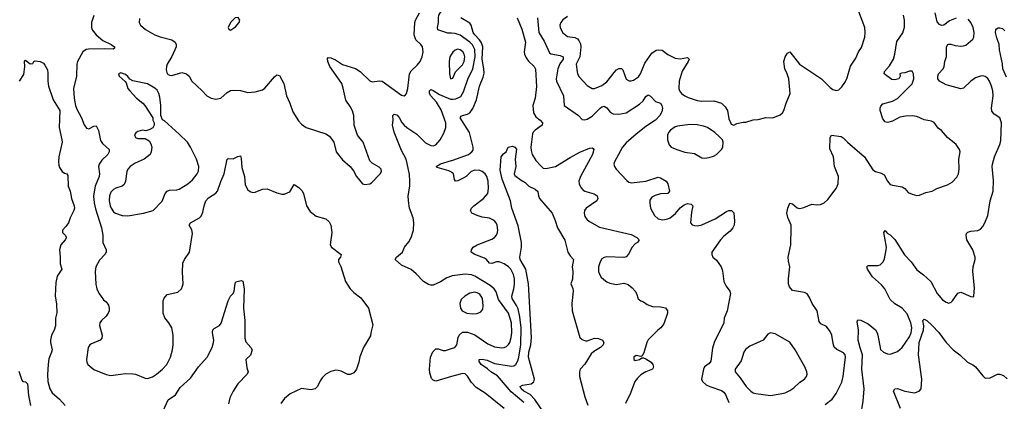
# Model space of a CAD drawing. Header units: inches. Extents: x 1649636 to 1815363, y 506543 to 641975.
# Tile 34 of 256: x 1706463 to 1714525, y 532908 to 536034. Entities that reach past the tile are written whole.
import ezdxf

# ---------------------------------------------------------------- set-up
doc = ezdxf.new("R2010")
doc.units = ezdxf.units.IN
doc.header["$MEASUREMENT"] = 0
doc.layers.add('B7503', color=7, linetype='Continuous')
doc.layers.add('B7513', color=7, linetype='Continuous')

msp = doc.modelspace()

# ---------------------------------------------------------------- linework, layer by layer
at = {"layer": 'B7503', "color": 5}
for points, elevation in [([(1710000, 535922.1), (1709970, 535924.1), (1709886.8, 535950), (1709884.7, 535970), (1709893.4, 536010), (1709891.6, 536050), (1709895.3, 536070), (1709908.4, 536091.6), (1709946, 536130), (1709979.5, 536180.5), (1710000, 536201.7)], 360), ([(1707070, 536067.8), (1707051.7, 536011.7), (1707050.2, 535970.2), (1707057.7, 535950), (1707090.3, 535910), (1707144.1, 535864.1), (1707212.4, 535830), (1707239.3, 535810), (1707238.4, 535801.6), (1707228, 535792), (1707155.6, 535795.5), (1707026.6, 535793.4), (1707008.2, 535790), (1706981.1, 535770), (1706937, 535690), (1706930.3, 535670), (1706927.4, 535570), (1706904, 535470), (1706908.4, 535391.6), (1706919.8, 535330), (1706930, 535300.4), (1706968, 535230), (1706992.3, 535172.3), (1707010, 535144.9), (1707030, 535140.4), (1707070, 535160.3), (1707090, 535164.9), (1707107.1, 535127.1), (1707124.1, 535044.1), (1707140, 535020), (1707195.3, 534970), (1707197, 534950), (1707185.7, 534930), (1707136.4, 534883.6), (1707113.1, 534850), (1707107.4, 534830), (1707116.9, 534770), (1707114.7, 534750), (1707081.8, 534670), (1707068.7, 534590), (1707072.5, 534532.5), (1707083.5, 534483.6), (1707133.7, 534330), (1707143.2, 534270), (1707144.4, 534210), (1707170.2, 534150), (1707170.2, 534130), (1707160.3, 534110), (1707116.7, 534063.3), (1707086.7, 534010), (1707080.8, 533970), (1707087.8, 533867.8), (1707094.9, 533830), (1707112.5, 533792.5), (1707150, 533739.1), (1707170, 533722), (1707190, 533694.8), (1707195.8, 533670), (1707194.7, 533650), (1707188.7, 533630), (1707170, 533605.6), (1707132.7, 533570), (1707120.3, 533550), (1707118, 533530), (1707138, 533450), (1707135.6, 533424.4), (1707122.8, 533410), (1707050, 533379.7), (1707037.1, 533370), (1707023.7, 533350), (1707010.4, 533250), (1707012.7, 533230), (1707022, 533210), (1707069, 533169), (1707170, 533126.7), (1707210, 533120.4), (1707330, 533136), (1707390, 533133.4), (1707411, 533130), (1707490, 533097.4), (1707510, 533095.3), (1707550, 533108.1), (1707584.4, 533130), (1707633.3, 533170), (1707667.4, 533210), (1707699.3, 533270), (1707715.6, 533330), (1707721, 533370), (1707718.7, 533450), (1707707.8, 533510), (1707685.6, 533550), (1707651.8, 533591.8), (1707636.8, 533630), (1707637.3, 533730), (1707645.9, 533754.1), (1707670, 533782), (1707756.8, 533803.2), (1707787.3, 533830), (1707796.9, 533850), (1707801.3, 533870), (1707795.1, 533964.9), (1707800.1, 534039.9), (1707811.4, 534068.6), (1707852.3, 534130), (1707877.8, 534282.2), (1707871.9, 534311.9), (1707851.6, 534350), (1707860.7, 534370), (1707934.5, 534410), (1707950, 534425.5), (1707964.1, 534455.9), (1707973.5, 534510), (1707988, 534550), (1708010, 534574.7), (1708068.5, 534611.5), (1708081.8, 534630), (1708110, 534708.5), (1708138.4, 534770), (1708162.7, 534890), (1708170, 534896.3), (1708210, 534892.7), (1708250, 534913.4), (1708270, 534918), (1708276.2, 534896.2), (1708282.4, 534822.4), (1708304.2, 534750), (1708310, 534682), (1708330, 534641), (1708350, 534626), (1708370, 534618.8), (1708390, 534621), (1708450, 534644.9), (1708490, 534647.7), (1708570, 534616.3), (1708610, 534604.9), (1708630, 534604.9), (1708675.1, 534624.9), (1708710, 534684.7), (1708750, 534658), (1708773.7, 534633.7), (1708788.4, 534610), (1708810.3, 534510.3), (1708842.5, 534462.5), (1708890, 534424.9), (1708970, 534402), (1708998, 534378), (1709010.4, 534350), (1709019.3, 534290), (1709004.9, 534190), (1709016.3, 534170), (1709094.8, 534110), (1709091.3, 534090), (1709074, 534070), (1709073.4, 534050), (1709091.8, 534011.8), (1709130.4, 533890), (1709169, 533829), (1709199.2, 533799.2), (1709256.7, 533756.7), (1709318, 533670), (1709354.4, 533534.4), (1709338.8, 533470), (1709336.8, 533443.2), (1709278.8, 533350), (1709247.5, 533272.5), (1709240.7, 533230), (1709222, 533170), (1709198, 533142), (1709170, 533127.6), (1709150, 533127.6), (1709094.7, 533154.7), (1709070, 533161.4), (1709050, 533162.4), (1709010, 533153.5), (1708970, 533129.7), (1708939, 533101), (1708923.1, 533076.9), (1708902.8, 533030), (1708883.8, 533010), (1708850, 533001.8), (1708770, 533012.6), (1708677.3, 532970), (1708630.5, 532930), (1708601.6, 532890)], 360), ([(1707443.4, 536043.4), (1707442.4, 536010), (1707452.4, 535990), (1707493.5, 535953.5), (1707569.2, 535909.2), (1707612.2, 535892.2), (1707707.6, 535867.6), (1707735.5, 535850), (1707743.8, 535830), (1707743.8, 535810), (1707708.7, 535731.3), (1707670.6, 535670), (1707665.5, 535650), (1707662.5, 535622.5), (1707670.7, 535590.7), (1707690, 535578.8), (1707710, 535576.3), (1707790, 535600.4), (1707830, 535590.4), (1707850, 535570.6), (1707873.4, 535530), (1707954.9, 535454.9), (1707994.8, 535410), (1708030, 535390.5), (1708070, 535383), (1708110, 535390.7), (1708161.7, 535438.3), (1708190, 535454.4), (1708210, 535457.6), (1708270, 535452.4), (1708330, 535436.4), (1708390, 535442.4), (1708450, 535459.3), (1708470, 535473.4), (1708550, 535565.5), (1708570, 535582), (1708590, 535575.5), (1708625.2, 535510), (1708648.9, 535410), (1708675.8, 535350), (1708700, 535280), (1708746.1, 535206.1), (1708770, 535178), (1708810.2, 535150.2), (1708970, 535099.5), (1708999.4, 535079.4), (1709034.4, 535030), (1709053.4, 534950), (1709107.1, 534887.1), (1709168.4, 534830), (1709195.2, 534795.3), (1709221.6, 534750), (1709270.4, 534690.4), (1709290, 534683.8), (1709329.6, 534690.4), (1709342.7, 534697.3), (1709416, 534770), (1709425.2, 534790), (1709422, 534810), (1709405.6, 534825.6), (1709350, 534857.2), (1709330, 534879), (1709275.6, 535030), (1709228.9, 535088.9), (1709202.5, 535170), (1709198.9, 535250), (1709188.3, 535288.3), (1709170, 535322.4), (1709133.2, 535373.2), (1709112.3, 535472.3), (1709099.8, 535510), (1709002.7, 535650), (1708986.3, 535690), (1708984.5, 535715.5), (1708990, 535724.7), (1709010, 535720.7), (1709050, 535704.4), (1709105.8, 535665.8), (1709213.1, 535633.1), (1709250, 535610.3), (1709330, 535533.4), (1709350, 535525.3), (1709410, 535532.9), (1709430, 535528.9), (1709590, 535416.4), (1709610, 535410.5), (1709622, 535418), (1709631, 535429), (1709641.5, 535470), (1709654.8, 535590), (1709670, 535615.3), (1709718.9, 535661.1), (1709741.1, 535690), (1709759.1, 535730), (1709766.3, 535770), (1709760.7, 535810), (1709747, 535830), (1709707.6, 535867.6), (1709694, 535910), (1709697.6, 536010), (1709703.6, 536030), (1709737.7, 536090)], 380), ([(1710000, 535751.9), (1709986.3, 535730), (1709978.9, 535690), (1709981.3, 535590), (1709990, 535548.2), (1710000, 535552.1)], 380), ([(1706461.2, 535530), (1706496, 535584), (1706506, 535650), (1706501.2, 535690), (1706510, 535701), (1706550, 535672), (1706570, 535674), (1706578, 535690), (1706590, 535698), (1706631.3, 535691.3), (1706656.9, 535676.9), (1706670, 535662), (1706690, 535622), (1706694.4, 535594.4), (1706692.9, 535530), (1706699.5, 535490), (1706738.4, 535378.4), (1706791.1, 535290), (1706786.7, 535150), (1706809.4, 535050), (1706810.1, 535030), (1706782.9, 534910), (1706780.2, 534870), (1706783.5, 534843.5), (1706790, 534822), (1706810, 534790.5), (1706830, 534775.5), (1706850.3, 534770.4), (1706857.6, 534757.6), (1706859.5, 534670), (1706875.6, 534630), (1706886.5, 534570), (1706909.2, 534510), (1706911.1, 534490), (1706907.2, 534470), (1706875.2, 534410), (1706862.2, 534370), (1706841.4, 534338.6), (1706814.9, 534310), (1706812.4, 534290), (1706834.4, 534270), (1706846, 534250), (1706835.8, 534230), (1706800.8, 534190), (1706788.3, 534150), (1706795, 534090), (1706793.8, 534033.8), (1706807.3, 533990), (1706770, 533932.7), (1706757.8, 533882.2), (1706752.8, 533772.8), (1706763.5, 533703.5), (1706766.2, 533633.8), (1706756.9, 533590), (1706755, 533525), (1706744.9, 533490), (1706723.2, 533450), (1706715.2, 533410), (1706714.6, 533390), (1706727.9, 533330), (1706724.4, 533310), (1706703, 533257), (1706695.2, 533210), (1706691.1, 533128.9), (1706694.7, 533070), (1706710.9, 533010.9), (1706730, 532977.6), (1706790, 532924.9), (1706834.8, 532874.8)], 340), ([(1710000, 533934.4), (1709959.6, 533920.4), (1709910, 533887.6), (1709850, 533859.3), (1709830, 533859.3), (1709810, 533864.5), (1709770, 533889.5), (1709710, 533952), (1709670, 533986.6), (1709590, 534023.7), (1709537.2, 534070), (1709549.3, 534090), (1709598.4, 534130), (1709614.5, 534170), (1709650, 534214.8), (1709669.6, 534250), (1709687.6, 534310), (1709689.7, 534370), (1709685.1, 534410), (1709656.3, 534490), (1709646.3, 534550), (1709643.5, 534590), (1709657.3, 534670), (1709657.4, 534710), (1709653.9, 534766.1), (1709636.7, 534856.7), (1709627.5, 534890), (1709590, 534963.1), (1709528.4, 535111.6), (1709515.4, 535170), (1709520.5, 535210), (1709519.5, 535250), (1709530, 535260.5), (1709550, 535254.6), (1709570, 535232.4), (1709592.1, 535192.1), (1709610.4, 535170), (1709632.7, 535150), (1709715.6, 535095.6), (1709784.7, 535024.7), (1709830, 535002.7), (1709850, 535001.6), (1709871.2, 535010), (1709906.2, 535050), (1709936.5, 535103.5), (1709951.4, 535150), (1709951.2, 535190), (1709914.3, 535294.3), (1709877, 535357), (1709829.8, 535410), (1709819.3, 535430), (1709818.7, 535450), (1709830, 535462.4), (1709850, 535453.8), (1709899.8, 535419.8), (1709990, 535383.9), (1710000, 535382.8)], 360), ([(1710000, 534783.5), (1709976.6, 534796.6), (1709882, 534822), (1709873.2, 534830), (1709910, 534854.3), (1710000, 534880.6)], 340), ([(1707637.4, 532830), (1707680, 532920), (1707737.8, 532962.2), (1707777.7, 533022.3), (1707861.3, 533098.7), (1707926.3, 533190), (1707998.3, 533270), (1708038, 533350), (1708049.6, 533390), (1708051.6, 533410), (1708042, 533470), (1708046, 533494), (1708054.5, 533505.5), (1708099, 533530), (1708111.8, 533548.2), (1708170, 533732), (1708189.4, 533770.6), (1708210, 533791.3), (1708219.3, 533810), (1708226.6, 533873.4), (1708232.7, 533887.3), (1708276.8, 533896.8), (1708290.8, 533890.8), (1708300.3, 533830), (1708296.5, 533670), (1708306.5, 533570), (1708306.4, 533426.4), (1708315.6, 533395.6), (1708356, 533350), (1708366, 533330), (1708353.7, 533286.3), (1708314, 533250), (1708322, 533182), (1708334, 533150), (1708326, 533130), (1708250.4, 533050), (1708212, 532990), (1708183.7, 532936.3), (1708173.5, 532886.5)], 340), ([(1710000, 533110.5), (1709870, 533072.3), (1709850, 533081.2), (1709835.9, 533095.9), (1709820.5, 533140.5), (1709818.4, 533170), (1709826.6, 533270), (1709846, 533314), (1709870, 533337.3), (1709890, 533338), (1709930, 533323), (1709950, 533323), (1710000, 533340.8)], 360), ([(1706456, 533156), (1706480.7, 533080.7), (1706490, 533071.3), (1706510, 533066.8), (1706526.8, 533050), (1706535.9, 532955.9), (1706552.7, 532872.7)], 320)]:
    msp.add_lwpolyline(points, dxfattribs=dict(at, elevation=elevation))
for points, elevation in [([(1708251.9, 536051.9), (1708228.2, 536050), (1708190.4, 536010), (1708170.7, 535970), (1708174.8, 535954.8), (1708190, 535948.7), (1708230, 535975.8), (1708259.1, 536010), (1708266, 536030)], 420), ([(1707290, 535597.2), (1707272, 535590), (1707278, 535570), (1707328.1, 535528.1), (1707336.3, 535516.3), (1707348.4, 535470), (1707363.8, 535450), (1707420.4, 535390), (1707470.3, 535350.3), (1707488, 535330), (1707552, 535230), (1707552, 535210), (1707564.7, 535190), (1707564.7, 535170), (1707553.2, 535146.8), (1707530, 535133.2), (1707495.3, 535124.7), (1707470, 535129), (1707430, 535117), (1707413, 535107), (1707403, 535090), (1707410.8, 535070), (1707430, 535060.4), (1707490, 535060.7), (1707522, 535042), (1707538, 535018), (1707545.7, 534990), (1707540.2, 534950), (1707530.3, 534930), (1707482, 534890), (1707410, 534858.7), (1707367.4, 534830), (1707349.5, 534810.5), (1707340.2, 534790), (1707328.3, 534710), (1707317.3, 534682.7), (1707303, 534670), (1707250, 534653.3), (1707230, 534642.4), (1707210, 534620.5), (1707198.7, 534590), (1707196.6, 534550), (1707203.7, 534510), (1707210.9, 534490), (1707230, 534460.7), (1707248.7, 534448.7), (1707303.6, 534430), (1707350, 534428.2), (1707476, 534450), (1707557, 534470), (1707630, 534547.3), (1707654.5, 534610), (1707669.7, 534630.3), (1707690, 534637.6), (1707750, 534640.3), (1707770, 534645.3), (1707840.7, 534690), (1707879.1, 534720.9), (1707917.7, 534770), (1707926.7, 534793.3), (1707929.8, 534830), (1707911.7, 534891.7), (1707862.6, 534990), (1707836.4, 535030), (1707770, 535096), (1707650, 535204), (1707633.6, 535213.6), (1707619, 535250), (1707618.7, 535330), (1707610, 535398), (1707603.6, 535430), (1707590, 535456), (1707570, 535474), (1707510, 535507.3), (1707390, 535533.2), (1707366, 535546), (1707350, 535568.7), (1707330, 535584)], 380)]:
    msp.add_lwpolyline(points, close=True, dxfattribs=dict(at, elevation=elevation))
at = {"layer": 'B7513', "color": 5}
for points, elevation in [([(1710950, 536060.7), (1710910, 536032.1), (1710893.8, 536010), (1710886.5, 535990), (1710887.6, 535970), (1710907.9, 535927.9), (1710950, 535897.3), (1711010, 535886.8), (1711030, 535876.5), (1711042.4, 535862.4), (1711055.5, 535835.5), (1711057.4, 535810), (1711050.7, 535730), (1711019.5, 535670), (1711024.6, 535624.6), (1711031.3, 535590), (1711045.1, 535565.1), (1711110, 535493.7), (1711150.3, 535470.3), (1711170.4, 535470.4), (1711230, 535493.5), (1711270, 535524.1), (1711330, 535600.7), (1711350, 535622.6), (1711370, 535634), (1711390, 535634.3), (1711401.8, 535621.8), (1711430, 535547.7), (1711453.7, 535533.7), (1711470, 535532), (1711490, 535538), (1711530, 535566.5), (1711546.2, 535590), (1711583.2, 535676.8), (1711639.7, 535760.3), (1711675.7, 535784.3), (1711690, 535787.9), (1711723.2, 535783.2), (1711770, 535748.9), (1711830, 535719.3), (1711870, 535713.7), (1711930, 535722.8), (1711944.6, 535710), (1711938, 535690), (1711888.7, 535611.3), (1711863.5, 535530), (1711861.1, 535470), (1711867.1, 535450), (1711881.7, 535430), (1711908.7, 535408.7), (1711935.8, 535395.8), (1712010, 535372.9), (1712050, 535366.7), (1712147.9, 535367.9), (1712210.2, 535350.3), (1712239.3, 535319.3), (1712258.4, 535290), (1712270, 535222), (1712285.2, 535185.2), (1712290, 535178), (1712310, 535171), (1712336.5, 535183.5), (1712386.3, 535193.7), (1712410, 535193.4), (1712470, 535214.4), (1712510, 535215.5), (1712573.4, 535233.4), (1712630, 535231), (1712690, 535254.8), (1712709, 535270), (1712721.2, 535290), (1712739.3, 535350), (1712771.3, 535430), (1712760.5, 535550), (1712748.5, 535590), (1712728, 535630), (1712720.4, 535690), (1712731.2, 535728.8), (1712750, 535758.8), (1712770, 535770.8), (1712848.9, 535670), (1713029.1, 535549.1), (1713098.5, 535478.6), (1713121.4, 535461.4), (1713150, 535454.9), (1713170, 535460.4), (1713196.3, 535483.7), (1713220.5, 535519.5), (1713236.4, 535550), (1713265.7, 535654.3), (1713310, 535719.3), (1713330.8, 535769.2), (1713355.3, 535804.7), (1713382.2, 535890), (1713386.6, 535930), (1713382.7, 535970), (1713314.8, 536150)], 380), ([(1713058, 532882), (1713115, 532925), (1713148.8, 532971.2), (1713194.4, 533065.6), (1713205.1, 533110), (1713226.3, 533270), (1713221.6, 533290), (1713210, 533304.5), (1713153.4, 533333.4), (1713132.8, 533352.8), (1713122.8, 533382.8), (1713113.7, 533450), (1713100.1, 533480.1), (1713070, 533519.6), (1713023.8, 533543.8), (1713010, 533560.9), (1712991.9, 533650), (1712950.8, 533710), (1712930, 533759.3), (1712910, 533789.5), (1712890, 533799.6), (1712790, 533814.5), (1712766, 533846), (1712758.9, 533870), (1712757.4, 533910), (1712769.6, 534010), (1712757, 534057), (1712755.1, 534090), (1712778.3, 534190), (1712780.9, 534330), (1712779.3, 534350), (1712753.8, 534413.8), (1712745.6, 534450), (1712751.8, 534490), (1712762.7, 534517.3), (1712770, 534530.7), (1712790, 534524.9), (1712830, 534493), (1712850, 534488.2), (1712884.9, 534495.1), (1712950, 534524), (1712990, 534516.3), (1713019.1, 534520.9), (1713050, 534533.4), (1713080.1, 534559.9), (1713149.8, 534650.2), (1713164.2, 534690), (1713166.8, 534750), (1713135.6, 534830), (1713125.7, 534910), (1713096, 534976), (1713099.5, 535070), (1713110, 535086.8), (1713190, 535075.8), (1713207.2, 535067.2), (1713240.4, 535030), (1713379.5, 534910), (1713450, 534803.1), (1713470, 534790.4), (1713517, 534777), (1713543, 534763), (1713570, 534711.3), (1713590, 534684.9), (1713610, 534677.3), (1713690, 534664.9), (1713710, 534650.7), (1713738, 534618), (1713770, 534603.7), (1713810, 534594.9), (1713830, 534597.1), (1713881.7, 534618.3), (1713934, 534630), (1713974, 534650), (1714059.3, 534680.7), (1714097.4, 534702.6), (1714135.5, 534744.5), (1714149.7, 534770.3), (1714155.4, 534810), (1714153.7, 534890), (1714164.4, 534950), (1714159.1, 534970), (1714130, 535011.6), (1714060.7, 535070), (1714010, 535125.1), (1713984.9, 535144.9), (1713950, 535192.7), (1713930, 535202.9), (1713870, 535213.3), (1713810, 535241.1), (1713770, 535246.6), (1713716.5, 535243.5), (1713670, 535234.7), (1713610, 535203.5), (1713570, 535191.8), (1713550, 535198), (1713530, 535221.2), (1713507.8, 535290), (1713507.6, 535310), (1713513.4, 535326.6), (1713530, 535344.9), (1713610, 535366.2), (1713651, 535389), (1713770, 535508.7), (1713784.4, 535550), (1713782.4, 535590), (1713770, 535611.2), (1713750, 535612.8), (1713710, 535597.6), (1713683, 535597), (1713671.3, 535590), (1713673.4, 535570), (1713662, 535550), (1713630, 535540.4), (1713604.5, 535544.5), (1713540.9, 535590), (1713544.5, 535610), (1713584.2, 535655.8), (1713617.7, 535710), (1713629.8, 535750.2), (1713645.1, 535854.9), (1713694.7, 535925.3), (1713708, 535972), (1713708.2, 536030), (1713699.7, 536070)], 360), ([(1714130, 536046.8), (1714076.7, 536023.3), (1714030, 535987.8), (1714010, 535986), (1713993.7, 535993.7), (1713976.4, 536016.4), (1713959.7, 536090)], 340), ([(1710000, 534880.6), (1710010, 534883.5), (1710138.4, 534930), (1710166.6, 534950), (1710175.4, 534964.6), (1710177.6, 534990), (1710147.2, 535110), (1710069.8, 535230.2), (1710076.9, 535243.1), (1710089.2, 535250), (1710130, 535260.7), (1710147.9, 535272.1), (1710174.5, 535305.5), (1710203.1, 535376.9), (1710229, 535490), (1710258, 535562), (1710265.1, 535594.9), (1710264.5, 535630), (1710249.9, 535709.9), (1710254.6, 535810), (1710244.6, 535844.6), (1710229.2, 535869.2), (1710188.9, 535910), (1710176.1, 535930), (1710160.5, 535990), (1710150, 536004.4), (1710076.1, 536050)], 340), ([(1710537.3, 536050), (1710575.2, 535955.2), (1710604.1, 535850), (1710593.9, 535770), (1710596.8, 535750), (1710610, 535721.6), (1710630, 535694), (1710676.4, 535650), (1710687.8, 535627.8), (1710693.9, 535486.1), (1710683.5, 535390), (1710665.8, 535330), (1710669.2, 535270), (1710690, 535237.8), (1710726.2, 535210), (1710742.8, 535190), (1710740.2, 535170), (1710682.8, 535130), (1710667.4, 535112.6), (1710662.1, 535097.9), (1710647.6, 534990), (1710650, 534962.4), (1710660.6, 534930), (1710690, 534881.4), (1710730, 534836.3), (1710750, 534818.4), (1710770, 534814.2), (1710851.3, 534830), (1710970, 534905.5), (1711050, 534948.1), (1711130, 534981.5), (1711150, 534984.4), (1711159.3, 534979.3), (1711164.4, 534970), (1711152.6, 534930), (1711055.8, 534750), (1711042.7, 534710), (1711043.6, 534690), (1711058.6, 534658.6), (1711077.8, 534637.8), (1711090.7, 534630), (1711166.4, 534606.4), (1711190.4, 534590), (1711197.6, 534570), (1711188.4, 534550), (1711101.1, 534490), (1711089.1, 534470), (1711084.2, 534450), (1711090, 534421.6), (1711110, 534394.6), (1711130, 534379.6), (1711210, 534335.5), (1711470, 534275.3), (1711516.3, 534250), (1711536.3, 534230), (1711522.4, 534210), (1711503, 534197), (1711476.9, 534170), (1711447.3, 534112.7), (1711429, 534091), (1711410, 534084.7), (1711270, 534090.6), (1711250, 534086.4), (1711230, 534073.7), (1711215.2, 534050), (1711203.1, 534010), (1711202.6, 533970), (1711210.3, 533950), (1711224.9, 533925), (1711245.2, 533905.3), (1711270, 533886), (1711294.6, 533874.6), (1711350, 533865.7), (1711410, 533874.9), (1711444.4, 533864.4), (1711478, 533838), (1711503, 533810), (1711514.9, 533790), (1711528.2, 533748.2), (1711550, 533730.8), (1711570, 533722.8), (1711600.9, 533700.9), (1711643.7, 533683.7), (1711710, 533681.1), (1711750, 533672.4), (1711768, 533650), (1711766.4, 533630), (1711738, 533542), (1711714, 533510), (1711688.4, 533490), (1711610, 533412), (1711598.3, 533390), (1711574.2, 533305.8), (1711559.8, 533280.2), (1711550, 533275.3), (1711510, 533284), (1711491.3, 533270), (1711491.3, 533250), (1711503, 533243), (1711538, 533250), (1711556.4, 533263.6), (1711570, 533264.7), (1711590, 533254.8), (1711633.4, 533230), (1711648, 533210), (1711652.7, 533187.3), (1711646, 533170), (1711590, 533149.7), (1711550, 533124.7), (1711521.9, 533098.1), (1711501.2, 533070), (1711465.4, 532974.6), (1711422.4, 532890)], 340), ([(1710702.7, 536050), (1710715, 535930), (1710757, 535857), (1710801.2, 535761.2), (1710812.8, 535752.8), (1710890, 535740.5), (1710913.4, 535730), (1710913.4, 535710), (1710887, 535673), (1710869, 535630), (1710855.8, 535550), (1710857.8, 535530), (1710915.2, 535410), (1710922.8, 535330), (1711038.4, 535250), (1711070, 535216.3), (1711090, 535212.4), (1711110, 535217.6), (1711150, 535242.3), (1711216.4, 535310), (1711230, 535320.2), (1711250, 535325.3), (1711272, 535312), (1711297.6, 535277.6), (1711323.6, 535263.6), (1711370, 535259.4), (1711430, 535270.2), (1711538.6, 535341.4), (1711567.1, 535370), (1711590, 535404.9), (1711610, 535417.1), (1711627.4, 535407.4), (1711670, 535363.8), (1711710.2, 535350.2), (1711722.4, 535330), (1711726.7, 535310), (1711719.9, 535280.1), (1711703.7, 535250), (1711670.2, 535210), (1711590, 535158.5), (1711510, 535096.5), (1711430, 535023.9), (1711399.6, 534990), (1711333.7, 534870), (1711329, 534849), (1711334, 534830), (1711346.4, 534810), (1711435.5, 534715.5), (1711450, 534703.7), (1711470, 534697.8), (1711590, 534710.3), (1711690, 534744.9), (1711710, 534739.5), (1711756.3, 534710), (1711770.4, 534690), (1711782.8, 534630), (1711771, 534610), (1711710, 534608.4), (1711665.9, 534594.1), (1711639.9, 534580.1), (1711623.4, 534556.6), (1711622, 534530), (1711628.8, 534490), (1711660.7, 534430), (1711690, 534403.2), (1711730, 534394.4), (1711770, 534401.3), (1711790, 534410.3), (1711834.1, 534445.9), (1711870, 534493), (1711903.3, 534516.7), (1711930, 534528.2), (1711962.5, 534522.5), (1711974, 534510), (1711963.7, 534456.3), (1711955.5, 534370), (1711970, 534353.4), (1711987.3, 534347.3), (1712014.1, 534345.9), (1712050, 534354), (1712158, 534402), (1712250, 534463), (1712270, 534470.6), (1712290.5, 534470.5), (1712310.4, 534450.4), (1712317.1, 534382.9), (1712313, 534350), (1712303, 534330), (1712279.4, 534300.6), (1712230, 534260.7), (1712201.6, 534230), (1712131.3, 534130), (1712131.3, 534110), (1712138, 534090), (1712170, 534062.8), (1712208, 534010), (1712218, 533978), (1712228.4, 533890), (1712246.7, 533850), (1712278.4, 533810), (1712283.1, 533790), (1712255.3, 533650), (1712232.4, 533590), (1712228.4, 533550), (1712148.7, 533390), (1712137.3, 533342.7), (1712122.4, 533237.6), (1712110, 533218.4), (1712070, 533189.2), (1712062, 533170), (1712046.7, 533090), (1712053, 533070), (1712084.3, 533044.3), (1712114, 533030), (1712210, 532997.3), (1712230, 532982.6), (1712243.8, 532963.8), (1712270, 532898.4)], 360), ([(1713350.9, 532790), (1713370.7, 532909.3), (1713377.7, 533010), (1713357.8, 533170), (1713365.4, 533290), (1713345.7, 533345.7), (1713329.9, 533410), (1713330.6, 533490.6), (1713321.7, 533558.3), (1713325.7, 533574.3), (1713350, 533573.8), (1713410, 533543.8), (1713470, 533492.6), (1713484.4, 533470), (1713490.5, 533450.5), (1713512.9, 533332.9), (1713535.8, 533310), (1713570, 533296.1), (1713590, 533295.3), (1713630, 533306.5), (1713650, 533316.5), (1713689.7, 533350), (1713750, 533436.5), (1713764, 533470), (1713767.1, 533510), (1713759.4, 533550), (1713730, 533624.5), (1713690, 533671.4), (1713630, 533706.7), (1713590, 533741.7), (1713546.1, 533830), (1713520.8, 533860.8), (1713446.6, 533926.6), (1713404.8, 533990), (1713398.4, 534010), (1713410, 534020.4), (1713490, 534021.1), (1713510, 534025.3), (1713534.3, 534050), (1713544.5, 534075.5), (1713559.3, 534150), (1713559.8, 534170), (1713538, 534290), (1713550, 534306.8), (1713566, 534286), (1713590, 534272.7), (1713630, 534234), (1713708, 534108), (1713763.1, 534050), (1713810, 533984.9), (1713865.1, 533945.1), (1713923, 533890), (1713974.9, 533790), (1714018, 533738), (1714050, 533719.1), (1714070, 533713), (1714090, 533720.5), (1714100.9, 533730), (1714145.4, 533794.6), (1714170, 533802.8), (1714250, 533766), (1714270, 533764.7), (1714275.3, 533770), (1714282.7, 533837.3), (1714267.8, 533970), (1714271.3, 534010), (1714287.3, 534070), (1714287.3, 534090), (1714267.6, 534150), (1714219.7, 534230), (1714212.3, 534267.7), (1714216.5, 534283.5), (1714226.6, 534293.4), (1714250, 534302), (1714310, 534306.3), (1714330, 534317.6), (1714350, 534339.3), (1714367.1, 534370), (1714389.8, 534430), (1714409.8, 534550), (1714434, 534630), (1714435.9, 534715.9), (1714426, 534830), (1714427.8, 534850), (1714445.7, 534910), (1714489, 535011), (1714497.9, 535042.1), (1714503.5, 535190), (1714489.6, 535230), (1714441.1, 535261.1), (1714424, 535284), (1714421.2, 535310), (1714433.5, 535410), (1714430.7, 535450), (1714420.3, 535490), (1714403.1, 535530), (1714390, 535550.9), (1714370, 535567.9), (1714350, 535573.2), (1714330, 535571.7), (1714290, 535556.3), (1714250.2, 535530), (1714190, 535473), (1714170, 535466), (1714050, 535499.8), (1713994, 535530), (1713980.7, 535550), (1713980.7, 535570), (1713987, 535590), (1714023.7, 535630), (1714032, 535650), (1714038, 535690), (1714051.9, 535731.9), (1714052.7, 535810), (1714064, 535830), (1714070, 535834), (1714087, 535833), (1714123.2, 535823.2), (1714170, 535818), (1714190, 535818.5), (1714210, 535826.3), (1714266.5, 535873.5), (1714274.6, 535890), (1714277.3, 535930), (1714269.8, 535970), (1714250, 536009.7), (1714230, 536037.2)], 340), ([(1710000, 535382.8), (1710010, 535381.6), (1710034.5, 535385.4), (1710074.1, 535405.9), (1710097.4, 535442.6), (1710132.8, 535547.2), (1710173.9, 535630), (1710191.9, 535728.1), (1710189.9, 535790), (1710170, 535827.8), (1710150, 535848.8), (1710070, 535906.9), (1710030, 535920.2), (1710000, 535922.1)], 360), ([(1714542.7, 535562.7), (1714514.7, 535630), (1714511.5, 535671.5), (1714486.2, 535786.2), (1714482.9, 535830), (1714464.1, 535884.1), (1714454.3, 535930), (1714456.2, 535950), (1714462, 535958), (1714473.8, 535966.2), (1714490, 535966.7), (1714510, 535960.3), (1714530, 535941.1)], 320), ([(1710000, 535552.1), (1710010, 535556), (1710032.7, 535607.3), (1710090, 535663.9), (1710103.4, 535690), (1710109, 535729), (1710103.2, 535750), (1710090.7, 535770), (1710070, 535786.6), (1710050, 535791.4), (1710030, 535784.7), (1710010, 535767.8), (1710000, 535751.9)], 380), ([(1710758.5, 532810), (1710681.6, 532921.6), (1710642.9, 532962.9), (1710590, 532991.5), (1710569.9, 533010), (1710562.3, 533030), (1710579.1, 533040.9), (1710651.3, 533050), (1710673.4, 533066.6), (1710678.1, 533090), (1710629.2, 533270), (1710632.2, 533310), (1710649, 533370), (1710653.1, 533430), (1710629.2, 533870), (1710606.4, 533990), (1710562.4, 534070), (1710558, 534090), (1710572, 534170), (1710571.6, 534210), (1710544.5, 534344.5), (1710493.3, 534490), (1710483.1, 534550), (1710413.5, 534726.5), (1710397.6, 534802.4), (1710406.6, 534910), (1710425.6, 534934.4), (1710446, 534950), (1710462, 534990), (1710497.6, 534997.6), (1710518, 534990), (1710530, 534972), (1710520.7, 534890), (1710524.9, 534830), (1710511, 534770), (1710518.8, 534758.8), (1710570, 534718), (1710601, 534701), (1710631.3, 534670), (1710684.5, 534644.5), (1710707.1, 534627.1), (1710710.7, 534590), (1710720.7, 534570), (1710822.4, 534450), (1710849.1, 534389.1), (1710866.3, 534330), (1710927.1, 534227.1), (1710950.9, 534130), (1710970, 534099.1), (1710997.1, 534070), (1710985.8, 534010), (1710991.7, 533970), (1710990.2, 533909.8), (1710975.5, 533870), (1710992.3, 533832.3), (1710996.2, 533810), (1710983.9, 533710), (1710985.6, 533650), (1711050, 533430.7), (1711070, 533413.4), (1711095.5, 533404.5), (1711110, 533404), (1711170, 533424.9), (1711203.4, 533423.4), (1711236, 533410), (1711247.3, 533390), (1711239.5, 533370), (1711219.3, 533350), (1711163.5, 533316.5), (1711142.7, 533297.3), (1711090, 533213), (1711052.4, 533170), (1711047.1, 533150), (1711046, 533110), (1711090, 532945.5), (1711115.8, 532875.8)], 320), ([(1710590, 532899.2), (1710486.8, 532986.8), (1710375.4, 533115.4), (1710320.5, 533150), (1710294.6, 533174.6), (1710242, 533210), (1710224.9, 533235.1), (1710224.5, 533250), (1710250, 533254.2), (1710290, 533244.1), (1710350, 533219.1), (1710490, 533195.2), (1710510, 533198.5), (1710525.1, 533210), (1710540.9, 533239.1), (1710551.1, 533268.9), (1710567.9, 533370), (1710568.7, 533510), (1710559.3, 533599.3), (1710544.5, 533664.5), (1710532, 533692), (1710494.9, 533750), (1710491.7, 533770), (1710509.2, 533830), (1710513.8, 533866.2), (1710514.6, 533910), (1710507.2, 533947.2), (1710485.7, 533990), (1710466.6, 534010), (1710430, 534035), (1710388.2, 534051.8), (1710368.2, 534051.8), (1710330, 534036.8), (1710310, 534040.5), (1710284.8, 534070), (1710270, 534079.8), (1710189.3, 534110), (1710159.6, 534130), (1710162.9, 534150), (1710177, 534170), (1710209.4, 534190), (1710330, 534235.9), (1710352, 534250), (1710368.6, 534270), (1710375.8, 534290), (1710378, 534310), (1710372.7, 534350), (1710364.8, 534370), (1710347.8, 534390), (1710310, 534407.7), (1710250, 534415.5), (1710210, 534428.8), (1710166.6, 534450), (1710153.6, 534470), (1710163, 534490), (1710182.6, 534510), (1710259.8, 534570), (1710295.1, 534610), (1710302.5, 534650), (1710299.4, 534710), (1710289.2, 534749.2), (1710274.6, 534770), (1710250, 534789.8), (1710230, 534797.9), (1710190, 534802), (1710160.2, 534790), (1710118.3, 534750), (1710090, 534732.1), (1710050, 534713.3), (1710032.3, 534712.3), (1710024, 534724), (1710015.4, 534770), (1710002.3, 534782.3), (1710000, 534783.5)], 340), ([(1710000, 533340.8), (1710026, 533350), (1710041.3, 533370), (1710053.1, 533430), (1710061.5, 533450), (1710090, 533473.7), (1710130, 533474.5), (1710190, 533453.6), (1710297.6, 533377.6), (1710350, 533355), (1710410, 533347.3), (1710430.5, 533349.5), (1710450, 533357.8), (1710466.5, 533373.5), (1710475.5, 533390), (1710488.3, 533431.7), (1710493.3, 533470), (1710488.9, 533550), (1710465.6, 533630), (1710382.4, 533742.4), (1710363.5, 533803.5), (1710347, 533830), (1710315.5, 533855.5), (1710190, 533932.9), (1710163.2, 533943.2), (1710110, 533950.7), (1710004.2, 533935.8), (1710000, 533934.4)], 360), ([(1713675.1, 532850), (1713617.2, 532990), (1713628.7, 533010), (1713650, 533012.4), (1713710, 532990.3), (1713790, 532978.7), (1713829, 532990), (1713846, 533010), (1713849.8, 533090.2), (1713821.8, 533290), (1713829.2, 533390), (1713863.4, 533490), (1713865.3, 533525.3), (1713859.6, 533570), (1713863.5, 533576.5), (1713870, 533579.5), (1713890, 533570.2), (1713934.9, 533530), (1713990, 533472.4), (1714050, 533390.5), (1714105.5, 533330), (1714160.7, 533290), (1714222.8, 533230), (1714268.1, 533208.1), (1714290, 533190.8), (1714350, 533116), (1714370, 533098.8), (1714410, 533099.1), (1714470, 533130.8), (1714490, 533131), (1714519.8, 533119.8), (1714550, 533092)], 320), ([(1710429, 532850), (1710275.2, 532975.2), (1710200, 533020), (1710162.6, 533062.6), (1710130, 533114.7), (1710110, 533132.2), (1710090, 533135.4), (1710070, 533131.1), (1710000, 533110.5)], 360)]:
    msp.add_lwpolyline(points, dxfattribs=dict(at, elevation=elevation))
at = {"layer": 'B7513', "color": 5, "elevation": 380}
for points in [[(1711950, 535176.5), (1711850, 535162.7), (1711830, 535155.3), (1711792.2, 535130), (1711776.5, 535110), (1711768.5, 535088.5), (1711768.4, 535050), (1711780.4, 535010), (1711797.3, 534990), (1711842.8, 534970), (1711910, 534948.8), (1711990, 534938.7), (1712050, 534903.1), (1712070, 534899.5), (1712110, 534906), (1712143.9, 534916.1), (1712170, 534930.6), (1712209.4, 534970), (1712220.9, 534990), (1712223.7, 535030), (1712217.2, 535050), (1712194.7, 535074.7), (1712155.1, 535110), (1712095.1, 535150), (1712062.8, 535162.8), (1712010, 535173.7)], [(1710190, 533802), (1710150, 533795), (1710107, 533770), (1710077.5, 533742.5), (1710066, 533710), (1710072, 533670), (1710085.5, 533650), (1710124, 533630), (1710170, 533624.1), (1710210, 533626.2), (1710239.3, 533640.7), (1710256.1, 533663.9), (1710259.4, 533690), (1710251.9, 533750), (1710230, 533785.1), (1710210, 533797.3)], [(1712610, 533469.3), (1712590, 533459.3), (1712551.1, 533408.9), (1712441.6, 533358.4), (1712406.8, 533333.2), (1712393.6, 533310), (1712370, 533240.9), (1712320.7, 533170), (1712320.7, 533150), (1712361.4, 533101.4), (1712410.4, 533030), (1712450, 532990.4), (1712470, 532978.7), (1712491.7, 532971.7), (1712610, 532955.6), (1712690, 532968), (1712730, 532978.2), (1712770, 532996.5), (1712800.9, 533019.1), (1712850, 533065.3), (1712889.7, 533090.4), (1712906.6, 533110), (1712912.3, 533130), (1712909.5, 533150), (1712891.6, 533190), (1712812.6, 533330), (1712770, 533393.6), (1712650, 533460.9)]]:
    msp.add_lwpolyline(points, close=True, dxfattribs=at)

doc.saveas('drawing.dxf')
